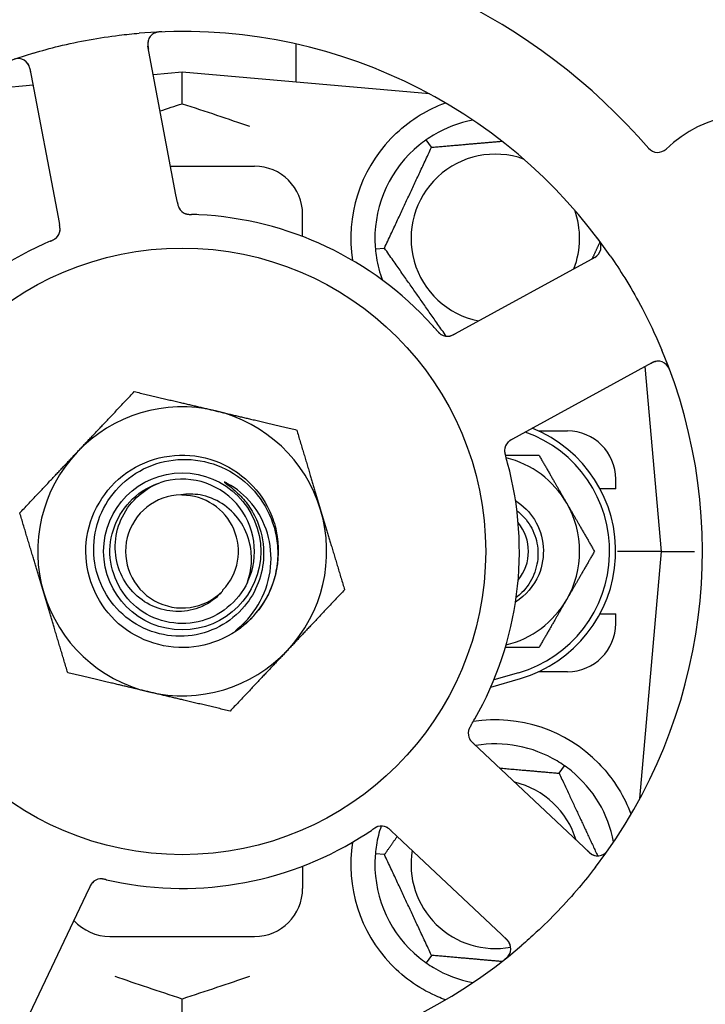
# Model space of a CAD drawing. Header units: inches. Extents: x 24 to 1128, y -69 to 748.
# Tile 51 of 256: x 110.79 to 112.57, y 231.96 to 234.51. Entities that reach past the tile are written whole.
import ezdxf

# ---------------------------------------------------------------- set-up
doc = ezdxf.new("R2010")
doc.units = ezdxf.units.IN
doc.header["$LTSCALE"] = 32
doc.header["$MEASUREMENT"] = 0
doc.layers.add('Dimension (ANSI)', color=7, linetype='Continuous', lineweight=25)
doc.layers.add('Visible (ANSI)', color=7, linetype='Continuous', lineweight=30)
doc.styles.add('Note Text (ANSI)', font='tahoma.ttf')
doc.dimstyles.new('SB Fraction-16 (ANSI)', dxfattribs={"dimscale": 32, "dimtxt": 0.125, "dimasz": 0.098425, "dimexe": 0.125, "dimexo": 0.0625, "dimgap": 0.031496, "dimtad": 0, "dimtih": 1, "dimtoh": 1, "dimdec": 4, "dimrnd": 1e-08, "dimzin": 0, "dimdsep": 46, "dimlunit": 5, "dimtxsty": 'Note Text (ANSI)', "dimcen": 0.09, "dimdle": 0.393701, "dimclrd": 256, "dimclre": 256, "dimclrt": 256, "dimadec": 0, "dimazin": 3, "dimtfac": 0.96, "dimtofl": 0, "dimtmove": 0, "dimatfit": 3, "dimfxl": 1, "dimfrac": 2, "dimtolj": 1, "dimtzin": 12, "dimlwd": -1, "dimlwe": -1, "dimarcsym": 0})

# ---------------------------------------------------------------- blocks, each defined once
blk = doc.blocks.new('*D15')
at = {"layer": 'Defpoints', "color": 0, "transparency": 16777216}
for p in [(157.2904, 468.9837), (65.9568, 162.272), (120.1654, 162.272)]:
    blk.add_point(p, dxfattribs=at)
at = {"layer": 'Dimension (ANSI)', "transparency": 16777216}
for p, q in [((155.2904, 468.9837), (61.9568, 468.9837)), ((65.9568, 465.8341), (65.9568, 331.6609)), ((65.9568, 165.4216), (65.9568, 324.5948)), ((118.1654, 162.272), (61.9568, 162.272))]:
    blk.add_line(p, q, dxfattribs=at)
for points in [[(65.4319, 465.8341), (66.4817, 465.8341), (65.9568, 468.9837)], [(65.4319, 165.4216), (66.4817, 165.4216), (65.9568, 162.272)]]:
    blk.add_solid(points, dxfattribs=at)
at = {"layer": 'Dimension (ANSI)', "transparency": 16777216, "insert": (53.754, 330.653), "char_height": 4, "attachment_point": 1, "style": 'Note Text (ANSI)'}
blk.add_mtext('\\A1;306 11/16', dxfattribs=at)

msp = doc.modelspace()

# ---------------------------------------------------------------- linework, layer by layer
at = {"layer": 'Visible (ANSI)'}
for p, q in [((111.20001, 234.05967), (111.12716, 234.44587)), ((111.51111, 234.45158), (111.51111, 234.35214)), ((110.82106, 234.38812), (110.89391, 234.00193)), ((111.21611, 234.37795), (111.14121, 234.3714)), ((111.21611, 234.29648), (111.21611, 234.37795)), ((111.85809, 234.32178), (111.21611, 234.37795)), ((110.82936, 234.34412), (110.57412, 234.32178)), ((111.86303, 234.18317), (111.84937, 234.20269)), ((111.18595, 234.1342), (111.40361, 234.1342)), ((111.2037, 234.04015), (111.20001, 234.05967)), ((111.52861, 233.95149), (111.52861, 234.0092)), ((110.89391, 234.00193), (110.8976, 233.98237)), ((111.7173, 233.91947), (111.74103, 233.92154)), ((112.28658, 233.8974), (111.9418, 233.70877)), ((111.9418, 233.70877), (111.92434, 233.69922)), ((112.09131, 233.4355), (112.43609, 233.62413)), ((112.45986, 233.1342), (112.41787, 233.61416)), ((112.14056, 233.4467), (112.21611, 233.4467)), ((112.07388, 233.42596), (112.09131, 233.4355)), ((112.34111, 233.2967), (112.34111, 233.3217)), ((112.34111, 233.2967), (112.30027, 233.2967)), ((112.45986, 233.1342), (112.34528, 233.1342)), ((112.40369, 232.49222), (112.45986, 233.1342)), ((112.45986, 233.1342), (112.54585, 233.1342)), ((112.30027, 232.9717), (112.34111, 232.9717)), ((112.34111, 232.9467), (112.34111, 232.9717)), ((112.01704, 232.78187), (112.09361, 232.8042)), ((112.08923, 232.8192), (112.02496, 232.80045)), ((112.21611, 232.8217), (112.14056, 232.8217)), ((111.98681, 232.62158), (111.97233, 232.63523)), ((112.27275, 232.35196), (111.98681, 232.62158)), ((112.19419, 232.55817), (112.20785, 232.57769)), ((112.40398, 232.49545), (112.40544, 232.49545)), ((111.75865, 232.40857), (111.77311, 232.39494)), ((111.77311, 232.39494), (112.05905, 232.12532)), ((111.74103, 232.34686), (111.7173, 232.34894)), ((111.52861, 232.31691), (111.52861, 232.2592)), ((110.79868, 231.88755), (110.96673, 232.24281)), ((110.96673, 232.24281), (110.97524, 232.2608)), ((111.02861, 232.1342), (111.40361, 232.1342)), ((111.86303, 232.08523), (111.84937, 232.06572)), ((111.21611, 231.89045), (111.21611, 231.97192))]:
    msp.add_line(p, q, dxfattribs=at)
for radius in [0.7875, 0.20385]:
    msp.add_circle((111.21611, 233.1342), radius, dxfattribs=at)
for centre, radius, start, end in [((111.21611, 233.1342), 1.6, 40.81714, 88.5497), ((111.21611, 233.1342), 1.35, 34.62287, 94.74397), ((111.15786, 234.45166), 0.03125, 92.53135, 190.68342), ((111.21611, 233.1342), 1.35, 106.62287, 166.74397), ((110.79035, 234.38233), 0.03125, 10.68342, 108.83549), ((112.69653, 233.94415), 0.325, 283.56477, 133.80207), ((112.02861, 233.9467), 0.3125, 100.71622, 120.84193), ((112.02861, 233.9467), 0.375, 136.24547, 188.78707), ((112.02861, 233.9467), 0.3125, 129.15807, 180.84193), ((112.02861, 233.9467), 0.21875, 70.34111, 258.47873), ((112.44994, 234.20127), 0.03125, 220.85452, 313.80207), ((111.40361, 234.0092), 0.125, 0, 90), ((111.23548, 234.04024), 0.03125, 208.67765, 250.13682), ((111.21611, 233.1342), 0.875, 42.19111, 87.17573), ((112.02861, 233.9467), 0.21875, 338.88811, 19.65889), ((110.86796, 233.97091), 0.03125, 311.46904, 353.46837), ((111.21611, 233.1342), 0.875, 114.19111, 159.17573), ((112.27158, 233.92482), 0.03125, 298.68342, 36.83549), ((112.02861, 233.9467), 0.3125, 189.15807, 200.27972), ((111.90428, 233.72387), 0.03125, 239.46904, 281.46837), ((111.21611, 233.1342), 1.35, 322.62287, 22.74397), ((112.45109, 233.59671), 0.03125, 20.53135, 118.68342), ((111.21611, 233.1342), 0.375, 76.68342, 136.68342), ((111.21611, 233.1342), 0.375, 16.68342, 76.68342), ((111.99736, 233.1342), 0.32812, 286.2602, 70.60541), ((111.99736, 233.1342), 0.34375, 286.2602, 68.3076), ((112.21611, 233.3217), 0.125, 0, 90), ((112.08379, 233.39576), 0.03125, 136.67765, 178.13682), ((111.21611, 233.1342), 0.375, 136.68342, 196.68342), ((111.99736, 233.1342), 0.25, 30, 76.26096), ((111.21611, 233.1342), 0.875, 330.19111, 15.17573), ((111.21611, 233.1342), 0.1875, 334.71096, 108.15663), ((111.21611, 233.1342), 0.14696, 91.25861, 315.29572), ((111.21611, 233.1342), 0.14583, 316.55117, 90.00317), ((111.21611, 233.1342), 0.375, 316.68342, 16.68342), ((111.99736, 233.1342), 0.25, 330, 30), ((111.99736, 233.1342), 0.11727, 320.56429, 39.43571), ((111.21611, 233.1342), 0.25, 319.96044, 12.10596), ((111.21611, 233.1342), 0.375, 196.68342, 256.68342), ((111.99736, 233.1342), 0.25, 283.73904, 330), ((111.21611, 233.1342), 0.25, 316.19222, 319.96044), ((112.21611, 232.9467), 0.125, 270, 0), ((111.21611, 233.1342), 0.375, 256.68342, 316.68342), ((112.02861, 232.3217), 0.375, 44.27762, 98.78707), ((111.98957, 232.66192), 0.03125, 167.46904, 209.46837), ((112.02861, 232.3217), 0.3125, 59.15807, 99.35248), ((112.02861, 232.3217), 0.3125, 10.71622, 50.84193), ((112.02861, 232.3217), 0.21875, 16.71618, 76.65066), ((112.02861, 232.3217), 0.3125, 161.46237, 170.84193), ((111.733, 232.38981), 0.03125, 64.67765, 106.13682), ((111.21611, 233.1342), 0.875, 258.19111, 303.17573), ((112.02861, 232.3217), 0.375, 171.21293, 223.75453), ((112.02861, 232.3217), 0.21875, 170.57954, 280.53406), ((112.29419, 232.3747), 0.03125, 226.68342, 324.83549), ((112.02861, 232.3217), 0.3125, 179.15807, 230.84193), ((111.00596, 232.25265), 0.03125, 95.46904, 137.46837), ((111.40361, 232.2592), 0.125, 270, 0), ((112.44389, 231.97653), 0.325, 211.56477, 61.80207), ((111.02861, 232.2592), 0.125, 221.64189, 270), ((112.03761, 232.10259), 0.03125, 308.53135, 46.68342), ((111.21611, 233.1342), 1.35, 250.62287, 310.74397), ((112.02861, 232.3217), 0.3125, 239.15807, 259.28378)]:
    msp.add_arc(centre, radius, start, end, dxfattribs=at)
for points, knots in [([(110.82991, 234.42778), (110.85188, 234.43434), (110.87388, 234.4403), (110.92195, 234.45204), (110.94837, 234.45766), (111.00095, 234.46721), (111.02678, 234.47111), (111.06986, 234.47637), (111.08712, 234.47814), (111.10446, 234.47958)], [-0.73118965, -0.73118965, -0.73118965, -0.73118965, -0.55244576, -0.55244576, -0.34137939, -0.34137939, -0.13566771, -0.13566771, 0, 0, 0, 0]), ([(111.16355, 234.48318), (111.16292, 234.48315), (111.1623, 234.48313), (111.16062, 234.48305), (111.15955, 234.48299), (111.15756, 234.48283), (111.15664, 234.48275), (111.15429, 234.48247), (111.15283, 234.48225), (111.15033, 234.48176), (111.14923, 234.48149), (111.14737, 234.48096), (111.14659, 234.4807), (111.14503, 234.48012), (111.1443, 234.4798), (111.14349, 234.47941), (111.14332, 234.47932), (111.14318, 234.47925)], [0, 0, 0, 0, 0.005149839, 0.005149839, 0.013554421, 0.013554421, 0.020527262, 0.020527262, 0.031641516, 0.031641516, 0.041623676, 0.041623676, 0.051235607, 0.051235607, 0.06373445, 0.06373445, 0.067355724, 0.067355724, 0.067355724, 0.067355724]), ([(111.12816, 234.46138), (111.12808, 234.4611), (111.12797, 234.46075), (111.12752, 234.45901), (111.12719, 234.45729), (111.1269, 234.45413), (111.12686, 234.45261), (111.127, 234.44874), (111.12724, 234.4463), (111.12778, 234.44278), (111.12795, 234.44175), (111.12831, 234.43977), (111.12849, 234.43883), (111.12866, 234.43789)], [0.058736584, 0.058736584, 0.058736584, 0.058736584, 0.064782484, 0.064782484, 0.086145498, 0.086145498, 0.103238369, 0.103238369, 0.123434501, 0.123434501, 0.131598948, 0.131598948, 0.13893919, 0.13893919, 0.13893919, 0.13893919]), ([(110.82256, 234.38016), (110.82238, 234.38108), (110.82221, 234.38202), (110.82149, 234.38563), (110.82088, 234.38829), (110.81958, 234.39265), (110.8189, 234.39447), (110.81758, 234.39739), (110.81689, 234.39866), (110.81567, 234.40058), (110.81518, 234.40128), (110.81463, 234.402), (110.81451, 234.40214), (110.81441, 234.40227)], [0, 0, 0, 0, 0.007248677, 0.007248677, 0.028564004, 0.028564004, 0.047482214, 0.047482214, 0.065361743, 0.065361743, 0.076705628, 0.076705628, 0.079955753, 0.079955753, 0.079955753, 0.079955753]), ([(111.75774, 234.20604), (111.77558, 234.22467), (111.79616, 234.2421), (111.8391, 234.27135), (111.86148, 234.28311), (111.88725, 234.29409), (111.89322, 234.29642), (111.89919, 234.2986)], [0.51551539, 0.51551539, 0.51551539, 0.51551539, 0.71204276, 0.71204276, 0.91166133, 0.91166133, 0.96773016, 0.96773016, 0.96773016, 0.96773016]), ([(111.2037, 234.04014), (111.2038, 234.03963), (111.20389, 234.0391), (111.20409, 234.03809), (111.20418, 234.03759), (111.2044, 234.03648), (111.20453, 234.03586), (111.20499, 234.03368), (111.20534, 234.0323), (111.20596, 234.03015), (111.20628, 234.02922), (111.20693, 234.02759), (111.20724, 234.02688), (111.2078, 234.02574), (111.20807, 234.02524), (111.20822, 234.02495), (111.20825, 234.02492), (111.20825, 234.02492), (111.20825, 234.02492), (111.20825, 234.02492)], [0, 0, 0, 0, 0.004355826, 0.004355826, 0.008687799, 0.008687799, 0.014307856, 0.014307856, 0.029588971, 0.029588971, 0.043844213, 0.043844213, 0.054171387, 0.054171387, 0.06195455, 0.06195455, 0.063871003, 0.063871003, 0.063878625, 0.063878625, 0.063878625, 0.063878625]), ([(111.20371, 234.0401), (111.20376, 234.03981), (111.20382, 234.03952), (111.20412, 234.03791), (111.20438, 234.03656), (111.205, 234.03376), (111.20538, 234.03228), (111.20616, 234.0297), (111.20658, 234.02855), (111.20745, 234.02645), (111.20795, 234.02548), (111.20839, 234.02467), (111.20845, 234.02456), (111.20851, 234.02446)], [0, 0, 0, 0, 0.002309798, 0.002309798, 0.012623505, 0.012623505, 0.02433842, 0.02433842, 0.035397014, 0.035397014, 0.047442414, 0.047442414, 0.049661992, 0.049661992, 0.049661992, 0.049661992]), ([(111.22415, 234.01112), (111.22437, 234.01104), (111.22466, 234.01093), (111.22549, 234.01065), (111.2261, 234.01047), (111.2274, 234.01013), (111.22809, 234.00997), (111.22948, 234.00971), (111.23016, 234.0096), (111.23182, 234.00937), (111.23285, 234.00926), (111.23437, 234.00914), (111.23482, 234.00911), (111.23648, 234.009), (111.23773, 234.00895), (111.23934, 234.0089), (111.23974, 234.00888), (111.24032, 234.00887), (111.2405, 234.00886), (111.24067, 234.00886)], [0.044252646, 0.044252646, 0.044252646, 0.044252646, 0.05067159, 0.05067159, 0.061250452, 0.061250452, 0.07105005, 0.07105005, 0.078610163, 0.078610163, 0.087196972, 0.087196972, 0.090753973, 0.090753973, 0.100050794, 0.100050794, 0.103147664, 0.103147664, 0.104517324, 0.104517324, 0.104517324, 0.104517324]), ([(111.2245, 234.01098), (111.2245, 234.01098), (111.22453, 234.01097), (111.22466, 234.01092), (111.22479, 234.01088), (111.22522, 234.01073), (111.22556, 234.01062), (111.22674, 234.01026), (111.22765, 234.01003), (111.22961, 234.00964), (111.23065, 234.00948), (111.23308, 234.0092), (111.23453, 234.00909), (111.23735, 234.00895), (111.23874, 234.00891), (111.24029, 234.00887), (111.24048, 234.00886), (111.24067, 234.00886)], [0.030853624, 0.030853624, 0.030853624, 0.030853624, 0.032941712, 0.032941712, 0.036385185, 0.036385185, 0.042347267, 0.042347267, 0.055267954, 0.055267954, 0.065838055, 0.065838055, 0.077516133, 0.077516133, 0.087897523, 0.087897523, 0.089364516, 0.089364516, 0.089364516, 0.089364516]), ([(110.89884, 233.96609), (110.89885, 233.96618), (110.89887, 233.96628), (110.89891, 233.96658), (110.89893, 233.9668), (110.89904, 233.9678), (110.89911, 233.96874), (110.89914, 233.971), (110.89908, 233.97243), (110.89879, 233.97534), (110.89858, 233.97684), (110.89822, 233.97899), (110.8981, 233.97967), (110.89792, 233.98067), (110.89786, 233.98101), (110.89773, 233.98168), (110.89767, 233.982), (110.89761, 233.98233)], [0.038929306, 0.038929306, 0.038929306, 0.038929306, 0.040726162, 0.040726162, 0.043941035, 0.043941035, 0.054249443, 0.054249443, 0.066768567, 0.066768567, 0.078206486, 0.078206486, 0.083402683, 0.083402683, 0.086046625, 0.086046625, 0.088630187, 0.088630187, 0.088630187, 0.088630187]), ([(110.89896, 233.96689), (110.89896, 233.96689), (110.89896, 233.9669), (110.89896, 233.96697), (110.89899, 233.96719), (110.89907, 233.96788), (110.89911, 233.96842), (110.89917, 233.96964), (110.89918, 233.9703), (110.89917, 233.97116), (110.89916, 233.97137), (110.89909, 233.97296), (110.89891, 233.97478), (110.89845, 233.9777), (110.89831, 233.97856), (110.89806, 233.97992), (110.89797, 233.98039), (110.8978, 233.98134), (110.8977, 233.98184), (110.89761, 233.98233)], [0.028019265, 0.028019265, 0.028019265, 0.028019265, 0.028672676, 0.028672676, 0.033062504, 0.033062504, 0.040781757, 0.040781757, 0.051074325, 0.051074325, 0.054504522, 0.054504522, 0.075062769, 0.075062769, 0.083066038, 0.083066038, 0.087153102, 0.087153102, 0.091266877, 0.091266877, 0.091266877, 0.091266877]), ([(110.87451, 233.93977), (110.87407, 233.93958), (110.8736, 233.93938), (110.87309, 233.93916), (110.86859, 233.93724), (110.86246, 233.93457), (110.85755, 233.93236)], [0.48080563, 0.48080563, 0.48080563, 0.48080563, 0.5329828, 0.5329828, 0.5329828, 1, 1, 1, 1]), ([(110.87454, 233.93978), (110.87482, 233.9399), (110.87509, 233.94001), (110.87584, 233.94033), (110.87631, 233.94053), (110.87776, 233.94116), (110.87876, 233.94161), (110.88082, 233.94258), (110.8819, 233.94312), (110.88398, 233.94423), (110.88494, 233.94481), (110.88679, 233.94602), (110.88759, 233.94662), (110.88855, 233.94741), (110.88881, 233.94763), (110.889, 233.9478)], [0.001596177, 0.001596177, 0.001596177, 0.001596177, 0.00393777, 0.00393777, 0.007842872, 0.007842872, 0.016055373, 0.016055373, 0.025513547, 0.025513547, 0.037191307, 0.037191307, 0.054193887, 0.054193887, 0.06155888, 0.06155888, 0.06155888, 0.06155888]), ([(110.87454, 233.93978), (110.87504, 233.93999), (110.87555, 233.94021), (110.87655, 233.94063), (110.87705, 233.94085), (110.87871, 233.94157), (110.87988, 233.9421), (110.88174, 233.94301), (110.8825, 233.9434), (110.8842, 233.94433), (110.88507, 233.94485), (110.88657, 233.94585), (110.88723, 233.94633), (110.88823, 233.94713), (110.88864, 233.94748), (110.88888, 233.94769), (110.88891, 233.94772), (110.88892, 233.94773), (110.88892, 233.94773), (110.88892, 233.94773)], [0, 0, 0, 0, 0.004180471, 0.004180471, 0.008305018, 0.008305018, 0.018114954, 0.018114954, 0.025612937, 0.025612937, 0.036850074, 0.036850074, 0.047489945, 0.047489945, 0.056089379, 0.056089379, 0.058286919, 0.058286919, 0.058652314, 0.058652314, 0.058652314, 0.058652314]), ([(112.30225, 233.93081), (112.30219, 233.93109), (112.30211, 233.93144), (112.30182, 233.93261), (112.30155, 233.9335), (112.30083, 233.93547), (112.30033, 233.93664), (112.29935, 233.9386), (112.29902, 233.93922), (112.29816, 233.94076), (112.29759, 233.9417), (112.29634, 233.94367), (112.29563, 233.94471), (112.29449, 233.94632), (112.29406, 233.94691), (112.29319, 233.94808), (112.29276, 233.94864), (112.29233, 233.94922)], [0.051298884, 0.051298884, 0.051298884, 0.051298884, 0.057269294, 0.057269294, 0.069785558, 0.069785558, 0.083632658, 0.083632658, 0.089458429, 0.089458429, 0.097820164, 0.097820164, 0.107290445, 0.107290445, 0.113094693, 0.113094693, 0.118968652, 0.118968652, 0.118968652, 0.118968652]), ([(112.27947, 233.89351), (112.2803, 233.89396), (112.28113, 233.89442), (112.28435, 233.89622), (112.28668, 233.89762), (112.29043, 233.90021), (112.29195, 233.90142), (112.29432, 233.90357), (112.29531, 233.90462), (112.29677, 233.90637), (112.29728, 233.90706), (112.29779, 233.9078), (112.29789, 233.90796), (112.29799, 233.9081)], [0, 0, 0, 0, 0.007248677, 0.007248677, 0.028564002, 0.028564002, 0.047482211, 0.047482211, 0.06536174, 0.06536174, 0.076705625, 0.076705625, 0.079955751, 0.079955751, 0.079955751, 0.079955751]), ([(112.32704, 233.90123), (112.34006, 233.88237), (112.35253, 233.86329), (112.37861, 233.82109), (112.39218, 233.7976), (112.41718, 233.75111), (112.42857, 233.72841), (112.44688, 233.68921), (112.45416, 233.67277), (112.46113, 233.65613)], [-0.73117437, -0.73117437, -0.73117437, -0.73117437, -0.55243049, -0.55243049, -0.34047291, -0.34047291, -0.14064238, -0.14064238, 0, 0, 0, 0]), ([(111.87668, 233.70802), (111.87637, 233.70838), (111.87604, 233.70876), (111.87568, 233.70918), (111.87246, 233.71287), (111.86802, 233.71787), (111.8644, 233.72186)], [0.48080563, 0.48080563, 0.48080563, 0.48080563, 0.5329828, 0.5329828, 0.5329828, 1, 1, 1, 1]), ([(111.87671, 233.70799), (111.87691, 233.70776), (111.8771, 233.70754), (111.87763, 233.70693), (111.87797, 233.70654), (111.87902, 233.70535), (111.87975, 233.70454), (111.88131, 233.70288), (111.88215, 233.70203), (111.88386, 233.70039), (111.88471, 233.69966), (111.88643, 233.69826), (111.88725, 233.69769), (111.88829, 233.69702), (111.88859, 233.69685), (111.88881, 233.69672)], [0.001596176, 0.001596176, 0.001596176, 0.001596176, 0.003937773, 0.003937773, 0.007842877, 0.007842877, 0.016055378, 0.016055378, 0.025513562, 0.025513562, 0.037191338, 0.037191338, 0.0541939, 0.0541939, 0.061558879, 0.061558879, 0.061558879, 0.061558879]), ([(111.87671, 233.70799), (111.87707, 233.70758), (111.87743, 233.70716), (111.87814, 233.70634), (111.8785, 233.70593), (111.87971, 233.70457), (111.88056, 233.70363), (111.882, 233.70214), (111.88261, 233.70154), (111.88402, 233.7002), (111.88479, 233.69954), (111.8862, 233.69842), (111.88686, 233.69795), (111.88793, 233.69724), (111.88839, 233.69696), (111.88866, 233.6968), (111.8887, 233.69678), (111.88871, 233.69677), (111.88871, 233.69677), (111.88871, 233.69677)], [0, 0, 0, 0, 0.004180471, 0.004180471, 0.008305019, 0.008305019, 0.018114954, 0.018114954, 0.025612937, 0.025612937, 0.036850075, 0.036850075, 0.047489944, 0.047489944, 0.05608938, 0.05608938, 0.05828692, 0.05828692, 0.058652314, 0.058652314, 0.058652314, 0.058652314]), ([(111.90924, 233.69301), (111.90933, 233.69303), (111.90943, 233.69304), (111.90973, 233.6931), (111.90995, 233.69314), (111.91093, 233.69335), (111.91184, 233.69358), (111.91401, 233.69425), (111.91535, 233.69475), (111.91803, 233.69591), (111.91938, 233.69658), (111.92132, 233.69758), (111.92192, 233.6979), (111.92283, 233.69839), (111.92313, 233.69856), (111.92372, 233.69888), (111.92401, 233.69904), (111.92431, 233.6992)], [0.038929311, 0.038929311, 0.038929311, 0.038929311, 0.040726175, 0.040726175, 0.043941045, 0.043941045, 0.054249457, 0.054249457, 0.066768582, 0.066768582, 0.078206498, 0.078206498, 0.083402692, 0.083402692, 0.086046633, 0.086046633, 0.088630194, 0.088630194, 0.088630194, 0.088630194]), ([(111.91004, 233.69315), (111.91004, 233.69315), (111.91004, 233.69315), (111.91011, 233.69316), (111.91034, 233.6932), (111.91101, 233.69335), (111.91154, 233.69347), (111.91272, 233.69379), (111.91335, 233.69399), (111.91416, 233.69427), (111.91436, 233.69434), (111.91586, 233.69489), (111.91753, 233.69563), (111.92016, 233.69696), (111.92093, 233.69737), (111.92215, 233.69802), (111.92257, 233.69825), (111.92342, 233.69872), (111.92387, 233.69896), (111.92431, 233.6992)], [0.028019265, 0.028019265, 0.028019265, 0.028019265, 0.028672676, 0.028672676, 0.033062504, 0.033062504, 0.040781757, 0.040781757, 0.051074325, 0.051074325, 0.054504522, 0.054504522, 0.07506277, 0.07506277, 0.083066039, 0.083066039, 0.087153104, 0.087153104, 0.091266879, 0.091266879, 0.091266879, 0.091266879]), ([(112.45116, 233.62796), (112.45086, 233.62796), (112.45049, 233.62795), (112.4487, 233.62785), (112.44696, 233.62762), (112.44387, 233.62692), (112.44241, 233.6265), (112.43877, 233.62517), (112.43653, 233.62418), (112.43335, 233.62258), (112.43242, 233.6221), (112.43065, 233.62115), (112.42981, 233.62069), (112.42897, 233.62023)], [0.058736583, 0.058736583, 0.058736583, 0.058736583, 0.064782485, 0.064782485, 0.086145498, 0.086145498, 0.103238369, 0.103238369, 0.123434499, 0.123434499, 0.131598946, 0.131598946, 0.138939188, 0.138939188, 0.138939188, 0.138939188]), ([(112.48282, 233.60105), (112.4826, 233.60164), (112.48239, 233.60222), (112.4818, 233.60379), (112.48141, 233.60479), (112.48064, 233.60663), (112.48027, 233.60748), (112.47928, 233.60964), (112.47862, 233.61095), (112.47738, 233.61318), (112.47679, 233.61414), (112.47572, 233.61574), (112.47522, 233.61641), (112.47419, 233.61771), (112.47366, 233.61831), (112.47303, 233.61896), (112.4729, 233.61909), (112.47279, 233.61921)], [0, 0, 0, 0, 0.005149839, 0.005149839, 0.013554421, 0.013554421, 0.020527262, 0.020527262, 0.031641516, 0.031641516, 0.041623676, 0.041623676, 0.051235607, 0.051235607, 0.06373445, 0.06373445, 0.067355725, 0.067355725, 0.067355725, 0.067355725]), ([(112.07384, 233.42594), (112.07358, 233.42579), (112.07332, 233.42565), (112.07188, 233.42486), (112.07068, 233.4242), (112.0682, 233.42274), (112.06692, 233.42193), (112.0647, 233.42038), (112.06374, 233.41963), (112.06202, 233.41815), (112.06124, 233.41738), (112.06061, 233.41671), (112.06052, 233.41662), (112.06044, 233.41653)], [0, 0, 0, 0, 0.002309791, 0.002309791, 0.012623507, 0.012623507, 0.024338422, 0.024338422, 0.035397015, 0.035397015, 0.047442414, 0.047442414, 0.049661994, 0.049661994, 0.049661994, 0.049661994]), ([(112.07388, 233.42596), (112.07341, 233.4257), (112.07295, 233.42545), (112.07204, 233.42495), (112.0716, 233.42471), (112.07061, 233.42415), (112.07006, 233.42384), (112.06813, 233.42273), (112.06692, 233.42197), (112.06507, 233.42071), (112.06429, 233.42013), (112.06293, 233.41901), (112.06236, 233.41849), (112.06144, 233.41761), (112.06105, 233.4172), (112.06083, 233.41696), (112.0608, 233.41693), (112.0608, 233.41693), (112.0608, 233.41693), (112.0608, 233.41693)], [0, 0, 0, 0, 0.004355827, 0.004355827, 0.008687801, 0.008687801, 0.014307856, 0.014307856, 0.029588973, 0.029588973, 0.043844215, 0.043844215, 0.054171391, 0.054171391, 0.061954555, 0.061954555, 0.063871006, 0.063871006, 0.063878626, 0.063878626, 0.063878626, 0.063878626]), ([(111.39653, 232.96114), (111.34793, 232.91048), (111.27722, 232.88182), (111.20706, 232.88437), (111.13693, 232.8869), (111.06849, 232.92058), (111.02369, 232.97459), (110.9789, 233.02859), (110.95845, 233.10205), (110.9689, 233.17142), (110.97958, 233.24241), (111.02251, 233.3079), (111.08334, 233.34603), (111.14354, 233.38376), (111.22022, 233.39407), (111.28825, 233.37357), (111.3562, 233.35309), (111.41437, 233.30222), (111.44372, 233.2376), (111.45114, 233.22128), (111.45668, 233.20415), (111.46036, 233.18662)], [5.2445607, 5.2445607, 5.2445607, 5.2445607, 6.086966, 6.086966, 6.086966, 6.9291128, 6.9291128, 6.9291128, 7.7710085, 7.7710085, 7.7710085, 8.6324711, 8.6324711, 8.6324711, 9.4850832, 9.4850832, 9.4850832, 10.3367446, 10.3367446, 10.3367446, 10.5518672, 10.5518672, 10.5518672, 10.5518672]), ([(112.05257, 233.39716), (112.05257, 233.39716), (112.05257, 233.39713), (112.05257, 233.39699), (112.05256, 233.39685), (112.05255, 233.3964), (112.05255, 233.39604), (112.05257, 233.39481), (112.05263, 233.39387), (112.05288, 233.39188), (112.05304, 233.39085), (112.05353, 233.38845), (112.05387, 233.38704), (112.05461, 233.38431), (112.055, 233.38298), (112.05544, 233.38149), (112.05549, 233.38131), (112.05555, 233.38112)], [0.030853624, 0.030853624, 0.030853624, 0.030853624, 0.032941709, 0.032941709, 0.03638518, 0.03638518, 0.042347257, 0.042347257, 0.055267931, 0.055267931, 0.065838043, 0.065838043, 0.077516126, 0.077516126, 0.087897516, 0.087897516, 0.089364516, 0.089364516, 0.089364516, 0.089364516]), ([(112.05259, 233.39753), (112.05258, 233.3973), (112.05257, 233.397), (112.05256, 233.39612), (112.05258, 233.39548), (112.05265, 233.39414), (112.05272, 233.39343), (112.0529, 233.39203), (112.053, 233.39135), (112.0533, 233.3897), (112.05351, 233.38869), (112.05387, 233.38721), (112.05398, 233.38676), (112.05439, 233.38515), (112.05472, 233.38395), (112.05517, 233.3824), (112.05528, 233.38201), (112.05545, 233.38146), (112.0555, 233.38129), (112.05555, 233.38112)], [0.044252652, 0.044252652, 0.044252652, 0.044252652, 0.050671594, 0.050671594, 0.061250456, 0.061250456, 0.071050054, 0.071050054, 0.078610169, 0.078610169, 0.087196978, 0.087196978, 0.090753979, 0.090753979, 0.100050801, 0.100050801, 0.10314767, 0.10314767, 0.10451733, 0.10451733, 0.10451733, 0.10451733]), ([(111.42735, 233.12142), (111.42657, 233.09793), (111.42189, 233.07474), (111.40509, 233.03063), (111.39302, 233.01003), (111.35978, 232.97015), (111.33764, 232.95225), (111.28751, 232.92574), (111.25995, 232.9175), (111.20292, 232.91196), (111.17399, 232.91483), (111.11857, 232.93153), (111.09263, 232.94531), (111.04725, 232.98219), (111.0283, 233.00501), (111.00004, 233.05688), (110.99109, 233.08547), (110.98457, 233.14478), (110.98718, 233.17492), (111.00384, 233.23282), (111.01784, 233.25999), (111.0556, 233.30768), (111.07909, 233.32769), (111.13266, 233.35776), (111.16227, 233.36744), (111.22382, 233.37499), (111.25519, 233.37268), (111.31557, 233.35613), (111.34398, 233.34195), (111.39402, 233.30335), (111.41511, 233.27922), (111.44704, 233.224), (111.45748, 233.19338), (111.46178, 233.16163)], [-3.5801326, -3.5801326, -3.5801326, -3.5801326, -3.4004535, -3.4004535, -3.2191752, -3.2191752, -3.0035583, -3.0035583, -2.7857358, -2.7857358, -2.5657084, -2.5657084, -2.3434763, -2.3434763, -2.1190401, -2.1190401, -1.8924003, -1.8924003, -1.6635571, -1.6635571, -1.4325112, -1.4325112, -1.1992628, -1.1992628, -0.9638125, -0.9638125, -0.7261606, -0.7261606, -0.4863077, -0.4863077, -0.244254, -0.244254, 0, 0, 0, 0]), ([(111.38564, 233.0541), (111.36141, 233.00282), (111.3127, 232.96378), (111.25737, 232.9513), (111.20204, 232.93882), (111.14129, 232.95316), (111.09739, 232.98907), (111.05358, 233.02491), (111.02749, 233.08145), (111.02865, 233.13804), (111.02981, 233.19473), (111.0583, 233.25025), (111.10368, 233.28425), (111.11999, 233.29648), (111.13836, 233.30582), (111.15774, 233.3121)], [5.153766, 5.153766, 5.153766, 5.153766, 6.061332, 6.061332, 6.061332, 6.968806, 6.968806, 6.968806, 7.8744508, 7.8744508, 7.8744508, 8.7817425, 8.7817425, 8.7817425, 9.107885, 9.107885, 9.107885, 9.107885]), ([(111.32056, 233.03082), (111.31276, 233.02164), (111.30385, 233.01345), (111.28318, 232.99861), (111.27129, 232.9923), (111.23986, 232.9806), (111.21977, 232.97738), (111.17891, 232.97877), (111.15855, 232.98357), (111.12026, 233.00086), (111.10279, 233.01338), (111.07318, 233.04476), (111.06148, 233.06347), (111.04563, 233.10482), (111.04182, 233.12713), (111.04291, 233.17254), (111.048, 233.19518), (111.06673, 233.2378), (111.08038, 233.25727), (111.11473, 233.29036), (111.13524, 233.30349), (111.15768, 233.31237)], [-1.5503297, -1.5503297, -1.5503297, -1.5503297, -1.4577971, -1.4577971, -1.3550285, -1.3550285, -1.200467, -1.200467, -1.0416694, -1.0416694, -0.8786368, -0.8786368, -0.7113708, -0.7113708, -0.5398726, -0.5398726, -0.3641439, -0.3641439, -0.1841858, -0.1841858, 0, 0, 0, 0]), ([(111.33298, 233.31062), (111.33151, 233.31142), (111.32985, 233.31228), (111.32774, 233.31325), (111.32676, 233.31367), (111.32595, 233.31391), (111.32579, 233.31395), (111.32561, 233.31397), (111.32556, 233.31397), (111.32549, 233.31396), (111.32547, 233.31395), (111.32544, 233.31393), (111.32543, 233.31392), (111.32541, 233.31389), (111.32541, 233.31388), (111.32541, 233.31384), (111.32542, 233.31381), (111.32545, 233.31374), (111.32548, 233.31369), (111.32562, 233.3135), (111.32581, 233.31331), (111.32677, 233.31245), (111.32805, 233.31149), (111.33584, 233.30575), (111.34952, 233.29626), (111.36455, 233.28106)], [-0.32002064, -0.32002064, -0.32002064, -0.32002064, -0.25037654, -0.25037654, -0.22022079, -0.22022079, -0.21319305, -0.21319305, -0.21059304, -0.21059304, -0.20923641, -0.20923641, -0.20821255, -0.20821255, -0.20712521, -0.20712521, -0.2055378, -0.2055378, -0.20262718, -0.20262718, -0.19315319, -0.19315319, -0.1629071, -0.1629071, 0, 0, 0, 0]), ([(111.36165, 232.93439), (111.385, 232.95422), (111.40444, 232.97822), (111.43335, 233.03243), (111.44247, 233.06218), (111.44849, 233.12259), (111.44569, 233.15262), (111.42879, 233.20899), (111.4152, 233.23486), (111.37929, 233.2791), (111.35759, 233.29724), (111.33298, 233.31062)], [-1.1317323, -1.1317323, -1.1317323, -1.1317323, -0.8984595, -0.8984595, -0.6634575, -0.6634575, -0.435379, -0.435379, -0.2142259, -0.2142259, 0, 0, 0, 0]), ([(111.38564, 233.0541), (111.39112, 233.06983), (111.39447, 233.08622), (111.39662, 233.1196), (111.39535, 233.13643), (111.38686, 233.17478), (111.37782, 233.19558), (111.35268, 233.2316), (111.33712, 233.24668), (111.30181, 233.26929), (111.28262, 233.27692), (111.24607, 233.28349), (111.2293, 233.28372), (111.21288, 233.28112)], [-0.89666376, -0.89666376, -0.89666376, -0.89666376, -0.7697294, -0.7697294, -0.64162523, -0.64162523, -0.47009117, -0.47009117, -0.30597672, -0.30597672, -0.14928046, -0.14928046, -0.02134877, -0.02134877, -0.02134877, -0.02134877]), ([(111.36455, 233.28106), (111.37436, 233.27115), (111.38318, 233.26038), (111.40005, 233.23521), (111.40759, 233.22063), (111.42357, 233.17854), (111.42829, 233.15005), (111.42735, 233.12142)], [-0.44935864, -0.44935864, -0.44935864, -0.44935864, -0.34320731, -0.34320731, -0.21838639, -0.21838639, 0, 0, 0, 0]), ([(112.08094, 233.26583), (112.10073, 233.25329), (112.1178, 233.23646), (112.13016, 233.21653), (112.15635, 233.17428), (112.16064, 233.11923), (112.14131, 233.07343), (112.12904, 233.04437), (112.10747, 233.01953), (112.08093, 233.00252)], [6.8488771, 6.8488771, 6.8488771, 6.8488771, 7.2990044, 7.2990044, 7.2990044, 8.2534333, 8.2534333, 8.2534333, 8.8590861, 8.8590861, 8.8590861, 8.8590861]), ([(112.08476, 233.2394), (112.0899, 233.23549), (112.09476, 233.23121), (112.112, 233.21373), (112.12203, 233.1985), (112.13583, 233.16479), (112.13938, 233.1466), (112.13934, 233.10958), (112.13564, 233.09112), (112.12132, 233.05635), (112.11072, 233.04042), (112.09281, 233.02234), (112.08795, 233.01804), (112.08282, 233.01408)], [-1.06231766, -1.06231766, -1.06231766, -1.06231766, -1.01273267, -1.01273267, -0.87465824, -0.87465824, -0.73438222, -0.73438222, -0.59190522, -0.59190522, -0.44722789, -0.44722789, -0.39760805, -0.39760805, -0.39760805, -0.39760805]), ([(111.46178, 233.16163), (111.46415, 233.14417), (111.46459, 233.1265), (111.46164, 233.09111), (111.45819, 233.07349), (111.44331, 233.02601), (111.4279, 232.99773), (111.40751, 232.97337)], [-0.51193076, -0.51193076, -0.51193076, -0.51193076, -0.37804019, -0.37804019, -0.24204071, -0.24204071, 0, 0, 0, 0]), ([(111.39653, 232.96114), (111.38898, 232.95331), (111.38084, 232.94595), (111.36528, 232.93393), (111.35953, 232.93025), (111.35615, 232.92842), (111.35552, 232.92809), (111.35496, 232.92788), (111.35484, 232.92784), (111.3547, 232.92782), (111.35466, 232.92782), (111.35461, 232.92782), (111.35459, 232.92783), (111.35456, 232.92784), (111.35455, 232.92785), (111.35454, 232.92787), (111.35453, 232.92788), (111.35453, 232.92792), (111.35454, 232.92794), (111.35456, 232.92802), (111.35459, 232.92807), (111.35516, 232.92892), (111.35795, 232.93125), (111.36165, 232.93439)], [-0.28928031, -0.28928031, -0.28928031, -0.28928031, -0.16787143, -0.16787143, -0.06646306, -0.06646306, -0.04917499, -0.04917499, -0.04476579, -0.04476579, -0.04306859, -0.04306859, -0.04215282, -0.04215282, -0.04143605, -0.04143605, -0.040655, -0.040655, -0.03948059, -0.03948059, -0.0370912, -0.0370912, 0, 0, 0, 0]), ([(111.96595, 232.68324), (111.9658, 232.68299), (111.96564, 232.68273), (111.96523, 232.68203), (111.96496, 232.6816), (111.96416, 232.68023), (111.96361, 232.67928), (111.96251, 232.67729), (111.96196, 232.67622), (111.96094, 232.67409), (111.9605, 232.67306), (111.9597, 232.671), (111.95941, 232.67004), (111.9591, 232.66884), (111.95902, 232.6685), (111.95897, 232.66825)], [0.001596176, 0.001596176, 0.001596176, 0.001596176, 0.00393777, 0.00393777, 0.007842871, 0.007842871, 0.016055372, 0.016055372, 0.025513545, 0.025513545, 0.037191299, 0.037191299, 0.054193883, 0.054193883, 0.061558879, 0.061558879, 0.061558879, 0.061558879]), ([(111.96595, 232.68324), (111.96567, 232.68277), (111.96539, 232.68231), (111.96483, 232.68137), (111.96455, 232.6809), (111.96363, 232.67934), (111.963, 232.67823), (111.96202, 232.6764), (111.96164, 232.67564), (111.9608, 232.67389), (111.96041, 232.67295), (111.95978, 232.67126), (111.95954, 232.67049), (111.95919, 232.66925), (111.95907, 232.66873), (111.959, 232.66842), (111.95899, 232.66838), (111.95899, 232.66836), (111.95899, 232.66836), (111.95899, 232.66836)], [0, 0, 0, 0, 0.004180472, 0.004180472, 0.008305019, 0.008305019, 0.018114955, 0.018114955, 0.025612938, 0.025612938, 0.036850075, 0.036850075, 0.047489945, 0.047489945, 0.056089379, 0.056089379, 0.05828692, 0.05828692, 0.058652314, 0.058652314, 0.058652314, 0.058652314]), ([(111.96597, 232.68328), (111.96622, 232.68368), (111.96648, 232.68412), (111.96676, 232.68459), (111.96928, 232.6888), (111.97266, 232.69457), (111.97534, 232.69923)], [0.48080563, 0.48080563, 0.48080563, 0.48080563, 0.5329828, 0.5329828, 0.5329828, 1, 1, 1, 1]), ([(111.96176, 232.64768), (111.9618, 232.6476), (111.96185, 232.64751), (111.96199, 232.64724), (111.9621, 232.64704), (111.9626, 232.64617), (111.9631, 232.64538), (111.96441, 232.64353), (111.96529, 232.6424), (111.96723, 232.64022), (111.96828, 232.63913), (111.96984, 232.6376), (111.97033, 232.63712), (111.97107, 232.63642), (111.97132, 232.63618), (111.97182, 232.63571), (111.97206, 232.63549), (111.9723, 232.63526)], [0.038929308, 0.038929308, 0.038929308, 0.038929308, 0.040726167, 0.040726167, 0.043941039, 0.043941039, 0.054249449, 0.054249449, 0.066768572, 0.066768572, 0.07820649, 0.07820649, 0.083402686, 0.083402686, 0.086046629, 0.086046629, 0.08863019, 0.08863019, 0.08863019, 0.08863019]), ([(111.96213, 232.64696), (111.96213, 232.64696), (111.96214, 232.64695), (111.96217, 232.64689), (111.96228, 232.64669), (111.96262, 232.6461), (111.96291, 232.64563), (111.96357, 232.64461), (111.96396, 232.64407), (111.96447, 232.64338), (111.9646, 232.64321), (111.96559, 232.64197), (111.96681, 232.6406), (111.96889, 232.63851), (111.96952, 232.6379), (111.97051, 232.63695), (111.97086, 232.63662), (111.97157, 232.63595), (111.97194, 232.6356), (111.9723, 232.63526)], [0.028019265, 0.028019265, 0.028019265, 0.028019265, 0.028672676, 0.028672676, 0.033062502, 0.033062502, 0.040781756, 0.040781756, 0.051074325, 0.051074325, 0.054504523, 0.054504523, 0.075062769, 0.075062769, 0.083066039, 0.083066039, 0.087153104, 0.087153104, 0.091266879, 0.091266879, 0.091266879, 0.091266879]), ([(112.2971, 232.5835), (112.31186, 232.56836), (112.32578, 232.55141), (112.35255, 232.5124), (112.36445, 232.48999), (112.3755, 232.46426), (112.3778, 232.45855), (112.37994, 232.4528)], [0.55181372, 0.55181372, 0.55181372, 0.55181372, 0.71000954, 0.71000954, 0.90366002, 0.90366002, 0.95550669, 0.95550669, 0.95550669, 0.95550669]), ([(111.72504, 232.42003), (111.72481, 232.41997), (111.72453, 232.41989), (111.72368, 232.41962), (111.72308, 232.41941), (111.72183, 232.41892), (111.72118, 232.41865), (111.7199, 232.41804), (111.71928, 232.41773), (111.71781, 232.41694), (111.71691, 232.41642), (111.71561, 232.41563), (111.71523, 232.41539), (111.71382, 232.4145), (111.71278, 232.41381), (111.71145, 232.4129), (111.71111, 232.41268), (111.71064, 232.41235), (111.71049, 232.41225), (111.71035, 232.41215)], [0.044252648, 0.044252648, 0.044252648, 0.044252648, 0.050671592, 0.050671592, 0.061250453, 0.061250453, 0.071050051, 0.071050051, 0.078610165, 0.078610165, 0.087196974, 0.087196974, 0.090753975, 0.090753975, 0.100050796, 0.100050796, 0.103147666, 0.103147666, 0.104517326, 0.104517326, 0.104517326, 0.104517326]), ([(111.72468, 232.41994), (111.72468, 232.41994), (111.72465, 232.41993), (111.72451, 232.41989), (111.72438, 232.41985), (111.72395, 232.41972), (111.7236, 232.41961), (111.72244, 232.41921), (111.72157, 232.41886), (111.71975, 232.41802), (111.71882, 232.41754), (111.71669, 232.41633), (111.71545, 232.41557), (111.71309, 232.41403), (111.71194, 232.41324), (111.71066, 232.41237), (111.7105, 232.41226), (111.71035, 232.41215)], [0.030853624, 0.030853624, 0.030853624, 0.030853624, 0.032941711, 0.032941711, 0.036385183, 0.036385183, 0.042347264, 0.042347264, 0.055267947, 0.055267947, 0.065838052, 0.065838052, 0.077516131, 0.077516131, 0.087897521, 0.087897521, 0.089364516, 0.089364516, 0.089364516, 0.089364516]), ([(111.75862, 232.4086), (111.7584, 232.40881), (111.75819, 232.40901), (111.757, 232.41013), (111.75599, 232.41107), (111.75384, 232.41297), (111.75267, 232.41395), (111.75051, 232.41557), (111.7495, 232.41626), (111.74756, 232.41744), (111.74659, 232.41794), (111.74576, 232.41833), (111.74564, 232.41839), (111.74553, 232.41843)], [0, 0, 0, 0, 0.002309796, 0.002309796, 0.012623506, 0.012623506, 0.024338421, 0.024338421, 0.035397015, 0.035397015, 0.047442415, 0.047442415, 0.049661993, 0.049661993, 0.049661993, 0.049661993]), ([(111.75865, 232.40857), (111.75827, 232.40893), (111.75788, 232.4093), (111.75713, 232.41001), (111.75676, 232.41035), (111.75592, 232.41112), (111.75546, 232.41155), (111.7538, 232.41304), (111.75271, 232.41396), (111.75094, 232.41533), (111.75014, 232.41589), (111.74866, 232.41683), (111.74799, 232.41722), (111.74687, 232.41782), (111.74636, 232.41806), (111.74606, 232.4182), (111.74602, 232.41822), (111.74602, 232.41822), (111.74602, 232.41822), (111.74602, 232.41822)], [0, 0, 0, 0, 0.004355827, 0.004355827, 0.0086878, 0.0086878, 0.014307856, 0.014307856, 0.029588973, 0.029588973, 0.043844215, 0.043844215, 0.054171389, 0.054171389, 0.061954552, 0.061954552, 0.063871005, 0.063871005, 0.063878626, 0.063878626, 0.063878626, 0.063878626]), ([(112.26685, 232.35753), (112.26754, 232.35688), (112.26823, 232.35623), (112.27093, 232.35372), (112.27299, 232.35193), (112.27661, 232.34917), (112.27823, 232.34809), (112.281, 232.34651), (112.28231, 232.34589), (112.28443, 232.34505), (112.28524, 232.34478), (112.2861, 232.34452), (112.28629, 232.34447), (112.28645, 232.34442)], [0, 0, 0, 0, 0.007248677, 0.007248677, 0.028564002, 0.028564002, 0.04748221, 0.04748221, 0.065361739, 0.065361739, 0.076705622, 0.076705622, 0.079955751, 0.079955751, 0.079955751, 0.079955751]), ([(112.30937, 232.34738), (112.30962, 232.34753), (112.30992, 232.34771), (112.31094, 232.34835), (112.31171, 232.34889), (112.31336, 232.35018), (112.31432, 232.35101), (112.31588, 232.35255), (112.31637, 232.35306), (112.31756, 232.35435), (112.31828, 232.35518), (112.31977, 232.35698), (112.32054, 232.35798), (112.32171, 232.35955), (112.32215, 232.36015), (112.32299, 232.36134), (112.32339, 232.36192), (112.32381, 232.36251)], [0.051298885, 0.051298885, 0.051298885, 0.051298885, 0.057269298, 0.057269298, 0.069785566, 0.069785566, 0.083632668, 0.083632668, 0.089458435, 0.089458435, 0.09782017, 0.09782017, 0.107290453, 0.107290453, 0.113094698, 0.113094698, 0.118968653, 0.118968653, 0.118968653, 0.118968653]), ([(112.2889, 232.31467), (112.27498, 232.29645), (112.26068, 232.2787), (112.22859, 232.24083), (112.21041, 232.22064), (112.17318, 232.18172), (112.15439, 232.16321), (112.1227, 232.13376), (112.11009, 232.12247), (112.09723, 232.1114)], [-0.73117336, -0.73117336, -0.73117336, -0.73117336, -0.55242948, -0.55242948, -0.34016147, -0.34016147, -0.13232742, -0.13232742, 0, 0, 0, 0]), ([(110.98381, 232.2747), (110.98375, 232.27464), (110.98368, 232.27456), (110.98347, 232.27434), (110.98332, 232.27418), (110.98264, 232.27344), (110.98204, 232.27272), (110.98068, 232.2709), (110.97989, 232.26971), (110.97841, 232.26719), (110.9777, 232.26585), (110.97673, 232.2639), (110.97643, 232.26329), (110.97598, 232.26236), (110.97584, 232.26205), (110.97555, 232.26144), (110.9754, 232.26114), (110.97526, 232.26084)], [0.038929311, 0.038929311, 0.038929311, 0.038929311, 0.040726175, 0.040726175, 0.043941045, 0.043941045, 0.054249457, 0.054249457, 0.066768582, 0.066768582, 0.078206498, 0.078206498, 0.083402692, 0.083402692, 0.086046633, 0.086046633, 0.088630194, 0.088630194, 0.088630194, 0.088630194]), ([(110.98325, 232.27412), (110.98325, 232.27412), (110.98324, 232.27412), (110.9832, 232.27407), (110.98304, 232.2739), (110.98258, 232.27339), (110.98223, 232.27298), (110.98146, 232.27203), (110.98106, 232.2715), (110.98057, 232.2708), (110.98045, 232.27062), (110.97957, 232.26929), (110.97865, 232.26771), (110.9773, 232.26509), (110.97691, 232.2643), (110.97632, 232.26306), (110.97611, 232.26263), (110.97569, 232.26175), (110.97547, 232.26129), (110.97526, 232.26084)], [0.028019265, 0.028019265, 0.028019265, 0.028019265, 0.028672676, 0.028672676, 0.033062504, 0.033062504, 0.040781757, 0.040781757, 0.051074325, 0.051074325, 0.054504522, 0.054504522, 0.07506277, 0.07506277, 0.083066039, 0.083066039, 0.087153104, 0.087153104, 0.091266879, 0.091266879, 0.091266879, 0.091266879]), ([(111.01894, 232.28171), (111.01864, 232.28177), (111.01835, 232.28184), (111.01756, 232.28202), (111.01707, 232.28213), (111.01552, 232.28248), (111.01445, 232.28271), (111.01221, 232.28313), (111.01102, 232.28333), (111.00868, 232.28365), (111.00757, 232.28375), (111.00536, 232.28386), (111.00436, 232.28384), (111.00312, 232.28377), (111.00278, 232.28374), (111.00252, 232.28371)], [0.001596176, 0.001596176, 0.001596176, 0.001596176, 0.003937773, 0.003937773, 0.007842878, 0.007842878, 0.016055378, 0.016055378, 0.025513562, 0.025513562, 0.03719134, 0.03719134, 0.0541939, 0.0541939, 0.061558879, 0.061558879, 0.061558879, 0.061558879]), ([(111.01894, 232.28171), (111.0184, 232.28183), (111.01787, 232.28195), (111.01681, 232.2822), (111.01628, 232.28232), (111.0145, 232.28271), (111.01326, 232.28296), (111.01121, 232.28333), (111.01037, 232.28346), (111.00845, 232.28371), (111.00743, 232.28379), (111.00564, 232.28387), (111.00483, 232.28387), (111.00354, 232.28381), (111.00301, 232.28377), (111.00269, 232.28373), (111.00265, 232.28373), (111.00263, 232.28373), (111.00263, 232.28373), (111.00263, 232.28373)], [0, 0, 0, 0, 0.004180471, 0.004180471, 0.008305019, 0.008305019, 0.018114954, 0.018114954, 0.025612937, 0.025612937, 0.036850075, 0.036850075, 0.047489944, 0.047489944, 0.05608938, 0.05608938, 0.05828692, 0.05828692, 0.058652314, 0.058652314, 0.058652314, 0.058652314]), ([(111.01897, 232.2817), (111.01944, 232.28159), (111.01994, 232.28148), (111.02047, 232.28135), (111.02524, 232.28026), (111.03178, 232.27882), (111.03704, 232.27772)], [0.48080563, 0.48080563, 0.48080563, 0.48080563, 0.5329828, 0.5329828, 0.5329828, 1, 1, 1, 1]), ([(112.06735, 232.11218), (112.06726, 232.11246), (112.06713, 232.11281), (112.06649, 232.11448), (112.06573, 232.11607), (112.06411, 232.11879), (112.06326, 232.12004), (112.06087, 232.12309), (112.05924, 232.12492), (112.05674, 232.12746), (112.05599, 232.12819), (112.05454, 232.12958), (112.05384, 232.13024), (112.05314, 232.1309)], [0.058736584, 0.058736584, 0.058736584, 0.058736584, 0.064782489, 0.064782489, 0.086145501, 0.086145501, 0.103238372, 0.103238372, 0.123434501, 0.123434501, 0.131598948, 0.131598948, 0.13893919, 0.13893919, 0.13893919, 0.13893919]), ([(112.05154, 232.07375), (112.05203, 232.07414), (112.05252, 232.07452), (112.05383, 232.07557), (112.05466, 232.07625), (112.05618, 232.07755), (112.05687, 232.07816), (112.05862, 232.07977), (112.05966, 232.0808), (112.0614, 232.08267), (112.06213, 232.08353), (112.06332, 232.08505), (112.06381, 232.08572), (112.06472, 232.08711), (112.06512, 232.0878), (112.06555, 232.08859), (112.06564, 232.08876), (112.06571, 232.08891)], [0, 0, 0, 0, 0.005149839, 0.005149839, 0.013554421, 0.013554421, 0.020527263, 0.020527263, 0.031641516, 0.031641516, 0.041623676, 0.041623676, 0.051235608, 0.051235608, 0.063734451, 0.063734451, 0.067355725, 0.067355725, 0.067355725, 0.067355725]), ([(111.89919, 231.96982), (111.89258, 231.97223), (111.88595, 231.97483), (111.85985, 231.98612), (111.83782, 231.99783), (111.79555, 232.02682), (111.7753, 232.04403), (111.75774, 232.06236)], [1.38940877, 1.38940877, 1.38940877, 1.38940877, 1.45134152, 1.45134152, 1.64787025, 1.64787025, 1.84130789, 1.84130789, 1.84130789, 1.84130789])]:
    msp.add_open_spline(points, degree=3, knots=knots, dxfattribs=at)
for points in [[(111.1589, 234.27763), (111.17779, 234.28392), (111.19691, 234.29022), (111.21611, 234.29648)], [(111.21611, 234.29648), (111.27638, 234.27684), (111.3358, 234.25672), (111.39042, 234.23818)], [(111.8684, 234.21501), (111.86219, 234.2113), (111.85561, 234.20705), (111.84937, 234.20269)], [(111.84937, 234.20269), (111.84312, 234.19831), (111.83688, 234.19358), (111.83128, 234.18902)], [(111.25922, 234.00814), (111.25325, 234.00843), (111.24561, 234.00871), (111.24067, 234.00886)], [(111.71614, 233.94211), (111.71625, 233.93488), (111.71664, 233.92706), (111.7173, 233.91947)], [(111.7173, 233.91947), (111.71797, 233.91187), (111.71894, 233.9041), (111.72009, 233.89696)], [(112.0606, 233.36326), (112.05903, 233.36903), (112.05693, 233.37639), (112.05554, 233.38113)], [(111.2161, 233.28003), (111.21503, 233.28041), (111.21396, 233.28077), (111.21288, 233.28112)], [(111.32056, 233.03082), (111.32104, 233.03185), (111.32152, 233.03288), (111.32198, 233.03391)], [(112.20785, 232.57769), (112.2016, 232.58205), (112.19502, 232.5863), (112.18882, 232.59001)], [(112.22594, 232.56402), (112.22034, 232.56858), (112.21409, 232.57331), (112.20785, 232.57769)], [(111.69492, 232.40183), (111.69992, 232.4051), (111.70627, 232.40937), (111.71035, 232.41216)], [(111.72009, 232.37144), (111.71894, 232.3643), (111.71797, 232.35653), (111.7173, 232.34894)], [(111.7173, 232.34894), (111.71664, 232.34134), (111.71625, 232.33352), (111.71614, 232.32629)], [(111.83128, 232.07939), (111.83688, 232.07482), (111.84312, 232.07009), (111.84937, 232.06572)], [(111.84937, 232.06572), (111.85561, 232.06135), (111.86219, 232.0571), (111.8684, 232.05339)], [(111.21611, 231.97192), (111.15583, 231.99157), (111.09643, 232.01168), (111.0418, 232.03023)], [(111.39042, 232.03023), (111.3358, 232.01169), (111.27638, 231.99157), (111.21611, 231.97192)]]:
    msp.add_open_spline(points, degree=3, dxfattribs=at)
for points, weights in [([(111.86303, 234.18317), (111.96042, 234.19169), (112.04579, 234.19916)], [1.04422863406, 1.14843950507, 1.11819795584]), ([(111.74103, 233.92154), (111.80203, 234.05236), (111.86303, 234.18317)], [1.04422863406, 1.20577136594, 1.04422863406]), ([(112.30003, 233.93722), (112.28958, 233.91482), (112.27971, 233.89364)], [1.07843603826, 1.09878333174, 1.1102393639]), ([(111.90122, 233.69277), (111.82177, 233.80624), (111.74103, 233.92154)], [1.05318140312, 1.20116354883, 1.04422863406]), ([(110.94327, 233.39146), (111.0122, 233.46457), (111.0918, 233.54899)], [1, 1.0379548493, 1]), ([(111.0918, 233.54899), (111.2047, 233.52226), (111.30248, 233.49912)], [1, 1.0379548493, 1]), ([(111.30248, 233.49912), (111.40026, 233.47597), (111.51317, 233.44925)], [1, 1.0379548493, 1]), ([(111.51317, 233.44925), (111.54648, 233.33811), (111.57532, 233.24186)], [1, 1.0379548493, 1]), ([(110.79474, 233.23394), (110.87434, 233.31835), (110.94327, 233.39146)], [1, 1.0379548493, 1]), ([(112.05466, 233.3842), (112.09561, 233.3842), (112.1417, 233.3842)], [1.01840499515, 1.02227336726, 1]), ([(112.1417, 233.3842), (112.18037, 233.31721), (112.21387, 233.2592)], [1, 1.0379548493, 1]), ([(111.57532, 233.24186), (111.60417, 233.14561), (111.63748, 233.03446)], [1, 1.0379548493, 1]), ([(112.21387, 233.2592), (112.24736, 233.20119), (112.28603, 233.1342)], [1, 1.0379548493, 1]), ([(110.85689, 233.02655), (110.82805, 233.1228), (110.79474, 233.23394)], [1, 1.0379548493, 1]), ([(112.28603, 233.1342), (112.24736, 233.06721), (112.21387, 233.0092)], [1, 1.0379548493, 1]), ([(111.63748, 233.03446), (111.55788, 232.95005), (111.48895, 232.87694)], [1, 1.0379548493, 1]), ([(110.91905, 232.81915), (110.88574, 232.93029), (110.85689, 233.02655)], [1, 1.0379548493, 1]), ([(112.21387, 233.0092), (112.18037, 232.95119), (112.1417, 232.8842)], [1, 1.0379548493, 1]), ([(112.1417, 232.8842), (112.09559, 232.8842), (112.05463, 232.8842)], [1, 1.02228011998, 1.01840264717]), ([(111.48895, 232.87694), (111.42002, 232.80383), (111.34042, 232.71942)], [1, 1.0379548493, 1]), ([(111.12973, 232.76928), (111.03196, 232.79243), (110.91905, 232.81915)], [1, 1.0379548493, 1]), ([(111.34042, 232.71942), (111.22751, 232.74614), (111.12973, 232.76928)], [1, 1.0379548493, 1]), ([(112.03972, 232.57168), (112.11144, 232.56541), (112.19419, 232.55817)], [1.12448377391, 1.13145726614, 1.04422863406]), ([(112.19419, 232.55817), (112.24624, 232.44654), (112.29431, 232.34345)], [1.04422863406, 1.17902301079, 1.08886732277]), ([(112.37994, 232.4528), (112.37982, 232.45124), (112.37969, 232.44967)], [0.999914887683, 0.9999148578, 0.999914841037]), ([(111.74103, 232.34686), (111.75827, 232.37147), (111.77407, 232.39404)], [1.04422863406, 1.07418802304, 1.09303499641]), ([(111.86303, 232.08523), (111.80203, 232.21605), (111.74103, 232.34686)], [1.04422863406, 1.20577136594, 1.04422863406]), ([(112.04579, 232.06924), (111.96042, 232.07671), (111.86303, 232.08523)], [1.11819795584, 1.14843950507, 1.04422863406])]:
    msp.add_rational_spline(points, weights, degree=2, dxfattribs=at)

# ---------------------------------------------------------------- dimensions: what is measured, and where the dimension line sits
at = {"layer": 'Dimension (ANSI)'}
dim = msp.add_linear_dim(base=(65.95681, 162.27197), p1=(157.29037, 468.98367), p2=(120.16537, 162.27197), angle=270, dimstyle='SB Fraction-16 (ANSI)', override={"dimgap": 0.031496, "dimdec": 4, "dimtol": 0, "dimlim": 0, "dimtp": 0, "dimtm": 0, "dimtdec": 2, "dimatfit": 1}, dxfattribs=at)
dim.commit()
dim.dimension.update_dxf_attribs({"geometry": '*D15', "text_midpoint": (65.95681, 328.12782), "dimtype": 160})

doc.saveas('drawing.dxf')
